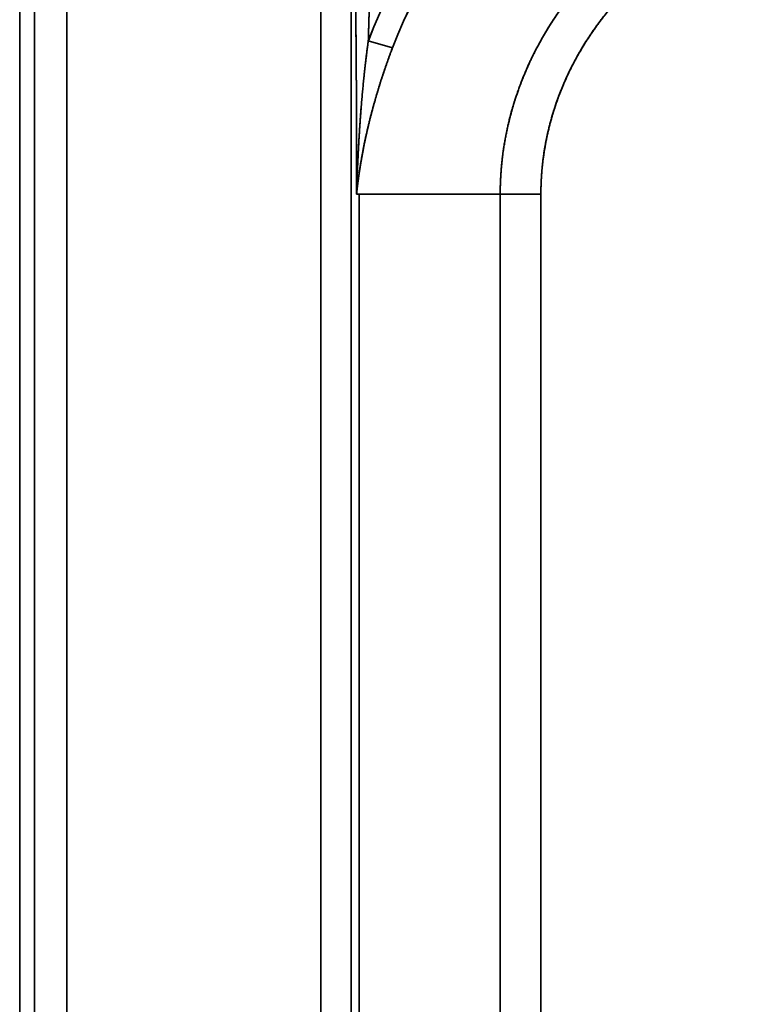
# Model space of a CAD drawing. Extents: x -8 to 2003, y -38 to 1514.
# Tile 10 of 31: x -8 to 126, y 482 to 664. Entities that reach past the tile are written whole.
import ezdxf

# ---------------------------------------------------------------- set-up
doc = ezdxf.new("R2010")
doc.units = 0
doc.layers.get('0').update_dxf_attribs({"lineweight": 13})

# ---------------------------------------------------------------- blocks, each defined once
blk = doc.blocks.new('BLOCK59')
at = {"color": 7, "lineweight": 35}
for p, q in [((-177.88, 703.12), (-177.88, 18.1)), ((-175.15, 20.49), (-175.15, 703.12)), ((-175.15, 20.49), (-175.15, 703.12)), ((-169.16, 20.49), (-169.16, 703.12)), ((-169.16, 20.49), (-169.16, 703.12)), ((-122.2, 648.41), (-122.2, 75.34)), ((-122.2, 648.41), (-122.2, 75.34)), ((-116.56, 648.41), (-116.56, 75.34)), ((-116.56, 648.41), (-116.56, 75.34)), ((-115.09, 151.8), (-115.09, 571.95)), ((-115.09, 571.95), (-115.09, 151.8)), ((-89, 571.95), (-89, 151.8)), ((-89, 571.95), (-89, 151.8)), ((-81.48, 571.95), (-81.48, 151.8)), ((-81.48, 151.8), (-81.48, 571.95))]:
    blk.add_line(p, q, dxfattribs=at)
at = {"color": 7, "lineweight": 35, "ltscale": 0.116107}
blk.add_line((-113.4, 600.28), (-108.93, 598.99), dxfattribs=at)
blk.add_line((-113.4, 600.28), (-108.93, 598.99), dxfattribs=at)
at = {"color": 7, "lineweight": 35, "ltscale": 0.011974}
for p, q in [((-115.57, 571.95), (-115.09, 571.95)), ((-115.09, 571.95), (-115.57, 571.95))]:
    blk.add_line(p, q, dxfattribs=at)
at = {"color": 7, "lineweight": 35, "ltscale": 0.430396}
blk.add_line((-97.87, 571.95), (-115.09, 571.95), dxfattribs=at)
blk.add_line((-97.87, 571.95), (-115.09, 571.95), dxfattribs=at)
at = {"color": 7, "lineweight": 35, "ltscale": 0.221911}
blk.add_line((-89, 571.95), (-97.87, 571.95), dxfattribs=at)
blk.add_line((-89, 571.95), (-97.87, 571.95), dxfattribs=at)
at = {"color": 7, "lineweight": 35, "ltscale": 0.187939}
blk.add_line((-89, 571.95), (-81.48, 571.95), dxfattribs=at)
blk.add_line((-89, 571.95), (-81.48, 571.95), dxfattribs=at)
at = {"color": 7, "lineweight": 35}
for centre, major_axis, ratio, start_param, end_param in [((-15.18, 572.03), (103.41, 0.26), 0.874999, 1.8683, 2.82123), ((-15.18, 572.04), (103.4, 0.27), 0.874993, 1.868221, 2.82117), ((-15.18, 572.04), (98.7, 0.27), 0.874992, 1.868064, 2.821044), ((-15.18, 572.03), (98.71, 0.27), 0.874996, 1.868135, 2.821101)]:
    blk.add_ellipse(centre, major_axis=major_axis, ratio=ratio, start_param=start_param, end_param=end_param, dxfattribs=at)
for points, knots in [([(-115.57, 571.95), (-115.57, 578.31), (-115.57, 584.67), (-115.59, 590.96), (-115.66, 600.39), (-115.77, 609.77), (-115.81, 612.91), (-115.89, 619.06), (-115.98, 625.15), (-116.02, 628.07), (-116.08, 632.57), (-116.14, 637.01), (-116.16, 638.47), (-116.18, 640.59), (-116.2, 642.69), (-116.21, 643.45), (-116.22, 644.79), (-116.24, 646.12), (-116.24, 646.79), (-116.25, 647.47), (-116.25, 648.14)], [0, 0, 0, 0, 0, 0, 43.995417, 43.995417, 43.995417, 65.660562, 65.660562, 65.660562, 87.280081, 87.280081, 87.280081, 97.851401, 97.851401, 97.851401, 102.724167, 102.724167, 102.724167, 107.746859, 107.746859, 107.746859, 107.746859, 107.746859, 107.746859]), ([(-116.25, 648.14), (-116.24, 646.78), (-116.23, 645.42), (-116.22, 643.99), (-116.17, 639.74), (-116.12, 635.42), (-116.08, 632.59), (-115.98, 625.13), (-115.87, 617.58), (-115.8, 613.01), (-115.67, 602.09), (-115.59, 591.09), (-115.57, 584.74), (-115.57, 578.35), (-115.57, 571.95)], [0, 0, 0, 0, 0, 0, 10.176478, 10.176478, 10.176478, 31.317723, 31.317723, 31.317723, 63.652636, 63.652636, 63.652636, 107.915407, 107.915407, 107.915407, 107.915407, 107.915407, 107.915407]), ([(-113.4, 600.28), (-113.23, 606.57), (-113.01, 612.84), (-112.75, 619.06), (-112.41, 626.78), (-112.12, 634.38), (-112.06, 635.88), (-111.96, 638.62), (-111.87, 641.33), (-111.83, 642.61), (-111.77, 644.45), (-111.73, 646.28), (-111.71, 646.9), (-111.7, 647.52), (-111.68, 648.14)], [0, 0, 0, 0, 0, 0, 43.497938, 43.497938, 43.497938, 54.230384, 54.230384, 54.230384, 63.109298, 63.109298, 63.109298, 67.686843, 67.686843, 67.686843, 67.686843, 67.686843, 67.686843]), ([(-113.4, 600.28), (-113.29, 604.27), (-113.17, 608.26), (-113.02, 612.24), (-112.74, 619.15), (-112.45, 626), (-112.34, 628.79), (-112.18, 632.63), (-112.04, 636.44), (-112.01, 637.37), (-111.94, 639.24), (-111.88, 641.1), (-111.85, 641.97), (-111.8, 643.77), (-111.75, 645.56), (-111.72, 646.42), (-111.7, 647.28), (-111.68, 648.14)], [0, 0, 0, 0, 0, 0, 27.896432, 27.896432, 27.896432, 48.671565, 48.671565, 48.671565, 55.451869, 55.451869, 55.451869, 62.260764, 62.260764, 62.260764, 68.693461, 68.693461, 68.693461, 68.693461, 68.693461, 68.693461]), ([(-15.09, 636.62), (-22.83, 636.62), (-30.58, 635.73), (-38.16, 633.96), (-52.37, 628.8), (-64.71, 620.56), (-70.16, 615.85), (-79.69, 605.15), (-85.83, 592.51), (-87.94, 585.78), (-89, 578.87), (-89, 571.95)], [0, 0, 0, 0, 0, 0, 62.304535, 62.304535, 62.304535, 121.931651, 121.931651, 121.931651, 182.555555, 182.555555, 182.555555, 182.555555, 182.555555, 182.555555]), ([(-15.09, 636.62), (-22.82, 636.62), (-30.56, 635.74), (-38.15, 633.96), (-51.29, 629.19), (-62.89, 621.76), (-67.67, 617.92), (-76.05, 609.56), (-82.29, 599.69), (-84.75, 594.59), (-87.36, 586.98), (-88.62, 579.12), (-88.87, 576.73), (-89, 574.34), (-89, 571.95)], [0, 0, 0, 0, 0, 0, 52.307935, 52.307935, 52.307935, 94.564803, 94.564803, 94.564803, 134.629093, 134.629093, 134.629093, 151.875456, 151.875456, 151.875456, 151.875456, 151.875456, 151.875456]), ([(-15.09, 630.04), (-21.86, 630.04), (-28.64, 629.29), (-35.29, 627.77), (-47.76, 623.37), (-58.71, 616.32), (-63.59, 612.27), (-71.57, 603.72), (-77.1, 593.65), (-79.08, 588.71), (-80.73, 582.33), (-81.35, 575.83), (-81.44, 574.54), (-81.48, 573.25), (-81.48, 571.95)], [0, 0, 0, 0, 0, 0, 48.225833, 48.225833, 48.225833, 94.248306, 94.248306, 94.248306, 134.228667, 134.228667, 134.228667, 144.12277, 144.12277, 144.12277, 144.12277, 144.12277, 144.12277]), ([(-81.48, 571.95), (-81.48, 576.88), (-80.88, 581.81), (-79.69, 586.66), (-75.95, 596.57), (-69.88, 605.43), (-66.08, 609.73), (-56.96, 617.91), (-46.02, 623.87), (-39.83, 626.34), (-31.11, 628.72), (-22.15, 629.77), (-19.8, 629.95), (-17.44, 630.04), (-15.09, 630.04)], [0, 0, 0, 0, 0, 0, 36.246643, 36.246643, 36.246643, 76.837174, 76.837174, 76.837174, 122.66615, 122.66615, 122.66615, 138.851128, 138.851128, 138.851128, 138.851128, 138.851128, 138.851128]), ([(-113.4, 600.28), (-113.71, 598.03), (-113.99, 595.78), (-114.23, 593.53), (-114.66, 589.01), (-114.99, 584.48), (-115.13, 582.21), (-115.27, 579.65), (-115.38, 577.09), (-115.4, 576.81), (-115.42, 576.24), (-115.44, 575.67), (-115.45, 575.38), (-115.47, 574.81), (-115.5, 574.24), (-115.51, 573.95), (-115.52, 573.38), (-115.54, 572.81), (-115.55, 572.53), (-115.56, 572.24), (-115.57, 571.96), (-115.57, 571.95), (-115.57, 571.95), (-115.57, 571.95)], [0, 0, 0, 0, 0, 0, 16.013008, 16.013008, 16.013008, 32.058068, 32.058068, 32.058068, 34.066771, 34.066771, 34.066771, 36.075473, 36.075473, 36.075473, 38.069964, 38.069964, 38.069964, 40.079121, 40.079121, 40.079121, 40.087202, 40.087202, 40.087202, 40.087202, 40.087202, 40.087202]), ([(-113.4, 600.28), (-114.02, 595.8), (-114.51, 591.3), (-114.87, 586.72), (-115.22, 581.06), (-115.46, 575.38), (-115.5, 574.24), (-115.54, 573.09), (-115.57, 571.95)], [0, 0, 0, 0, 0, 0, 31.639472, 31.639472, 31.639472, 39.5991, 39.5991, 39.5991, 39.5991, 39.5991, 39.5991]), ([(-108.93, 598.99), (-109.73, 596.87), (-110.49, 594.73), (-111.2, 592.58), (-112.5, 588.27), (-113.59, 583.92), (-114.07, 581.75), (-114.54, 579.29), (-114.93, 576.83), (-114.98, 576.56), (-115.06, 576.02), (-115.14, 575.47), (-115.18, 575.2), (-115.25, 574.65), (-115.32, 574.11), (-115.35, 573.84), (-115.42, 573.3), (-115.48, 572.76), (-115.51, 572.49), (-115.54, 572.22), (-115.57, 571.95)], [0, 0, 0, 0, 0, 0, 16.004866, 16.004866, 16.004866, 31.885837, 31.885837, 31.885837, 33.861771, 33.861771, 33.861771, 35.837705, 35.837705, 35.837705, 37.789364, 37.789364, 37.789364, 39.741023, 39.741023, 39.741023, 39.741023, 39.741023, 39.741023]), ([(-115.57, 571.95), (-115.4, 573.59), (-115.19, 575.23), (-114.95, 576.86), (-114.02, 582.33), (-112.69, 587.76), (-111.59, 591.54), (-110.33, 595.28), (-108.93, 598.99)], [0, 0, 0, 0, 0, 0, 12.232966, 12.232966, 12.232966, 41.076343, 41.076343, 41.076343, 41.076343, 41.076343, 41.076343])]:
    blk.add_open_spline(points, degree=5, knots=knots, dxfattribs=at)

msp = doc.modelspace()

# ---------------------------------------------------------------- block references
at = {"lineweight": 0}
msp.add_blockref('BLOCK59', (169.5, 59.89), dxfattribs=at)

doc.saveas('drawing.dxf')
